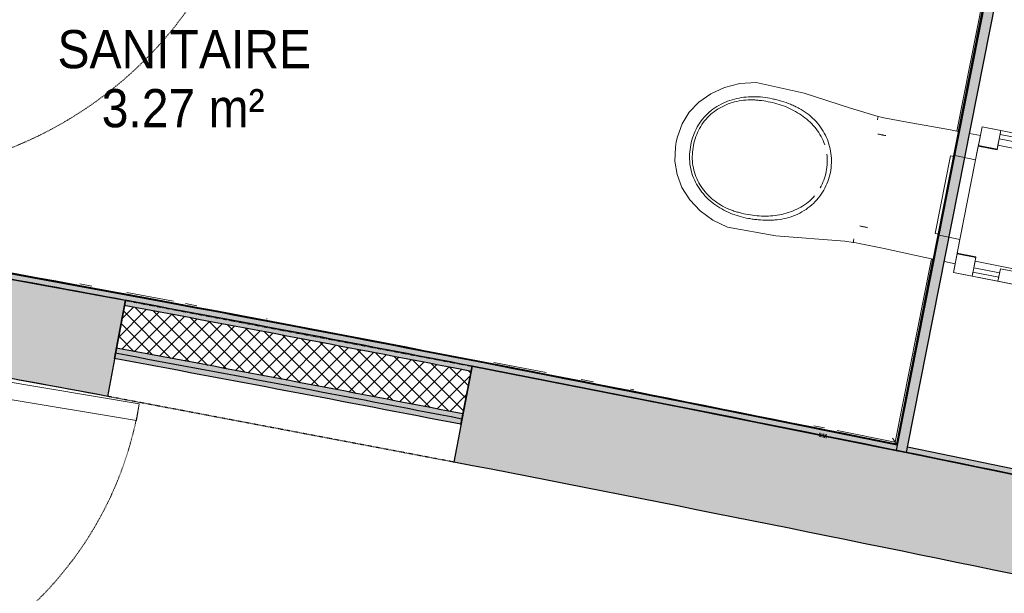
# Model space of a CAD drawing. Header units: millimetres. Extents: x -24070 to 30874, y -36590 to 4541.
# Tile 76 of 86: x 3655 to 5974, y -23585 to -22234. Entities that reach past the tile are written whole.
import ezdxf

# ---------------------------------------------------------------- set-up
doc = ezdxf.new("R2010")
doc.units = ezdxf.units.MM
for name, pattern in [('Centre', [29.999999, 12, -6, 6, -6]), ('Tiret', [2.5, 1.25, -1.25]), ('Tiret_2_', [2.5, 1.25, -1.25])]:
    doc.linetypes.add(name, pattern=pattern)
doc.layers.add('A-AREA', color=4, linetype='Tiret', lineweight=100, true_color=0x00ffff)
doc.layers.add('A-DOOR-HDLN', color=5, linetype='Tiret', lineweight=25, true_color=0x0000ff)
for name, color, linetype, lineweight in [('A-AREA-IDEN', 7, 'Continuous', 30), ('A-DOOR', 7, 'Continuous', 25), ('A-DOOR-FRAM', 7, 'Continuous', 25), ('A-FLOR-HRAL', 7, 'Continuous', 18), ('A-WALL', 7, 'Continuous', 25), ('A-WALL-PATT', 7, 'Continuous', 25), ('BATIEMENT', 7, 'Continuous', 18), ('BATIMENT', 7, 'Continuous', 25), ('ELEMENTS DETAILS', 7, 'Continuous', 18), ('EQP SPE', 7, 'Continuous', 18), ('SANITAIRES', 7, 'Continuous', 18), ('SOLS', 7, 'Continuous', 25)]:
    doc.layers.add(name, color=color, linetype=linetype, lineweight=lineweight)
doc.styles.add('Arial', font='arial.ttf', dxfattribs={"width": 0.9, "height": 90})

# ---------------------------------------------------------------- blocks, each defined once
blk = doc.blocks.new('PRT_SIMPLE_HUI_58x68x48 - PRT_BOIS_1V_930x2040x40-V6-2021_015_1111_DCE_1_50_N0 FINI_PLB_EG')
at = {"layer": 'ELEMENTS DETAILS', "lineweight": 25}
h = blk.add_hatch(color=256, dxfattribs=at)
h.paths.add_polyline_path([(-483.8, -9.7), (-485.1, -11.7), (-496.1, -13.2), (-500.5, -13.2), (-500.5, -14.5), (-495.8, -14.5), (-483.8, -12.8), (-483.8, -10.4)])
h.paths.add_polyline_path([(-508.5, -11.5), (-502, -11.5), (-502.2, -10.3), (-505.2, -10.3), (-505.2, -9.3), (-488.2, -9.5), (-485.1, -10.6), (-483.8, -9.7), (-489, -8), (-508.5, -8), (-508.5, -10.9)])
h = blk.add_hatch(color=256, dxfattribs=at)
h.paths.add_polyline_path([(413.8, -12.8), (426.3, -14.5), (430.5, -14.5), (430.2, -13.2), (425.7, -13.1), (415.1, -11.7), (413.8, -9.7), (413.8, -11.9)])
h.paths.add_polyline_path([(413.8, -9.7), (415.1, -10.6), (418.8, -9.3), (435.2, -9.6), (435.2, -10.3), (432, -10.3), (432, -11.5), (438.5, -11.5), (438.5, -8), (418.5, -8), (414.8, -9.3)])
at = {"layer": 'A-DOOR'}
for p, q in [((-499.5, -14.5), (-499.5, -54.5)), ((426, -14.5), (-496, -14.5)), ((430.5, -54.5), (430.5, -14.5)), ((-499.5, -54.5), (430.5, -54.5)), ((417, -54.5), (417, -977.5))]:
    blk.add_line(p, q, dxfattribs=at)
at = {"layer": 'A-DOOR-FRAM'}
for p, q in [((-487, 56), (-545, 56)), ((-545, 56), (-545, 47.5)), ((-487, -8), (-487, 56)), ((475, 56), (417, 56)), ((417, 56), (417, -8)), ((475, 47.5), (475, 56)), ((-502, -56), (-502, -11.5)), ((-488.5, -8), (-487, -8)), ((417, -8), (418.5, -8)), ((432, -11.5), (432, -56)), ((-545, -49.5), (-545, -56)), ((-545, -56), (-502, -56)), ((432, -56), (475, -56)), ((475, -56), (475, -49.5))]:
    blk.add_line(p, q, dxfattribs=at)
at = {"layer": 'BATIMENT'}
for p, q in [((-427.1, 55), (-450.6, 55)), ((-450.6, 55), (-450.6, 54.5)), ((-450.6, 54.5), (-450.6, 50.4)), ((-427.1, 54.5), (-450.6, 54.5)), ((-450.6, 50.4), (-450.6, 43.3)), ((-427.1, 50.4), (-450.6, 50.4)), ((-319.6, 55), (-427.1, 55)), ((-427.1, 55), (-427.1, 54.5)), ((-427.1, 54.5), (-427.1, 55)), ((-427.1, 54.5), (-427.1, 50.4)), ((-319.6, 54.5), (-427.1, 54.5)), ((-427.1, 50.4), (-427.1, 54.5)), ((-427.1, 50.4), (-427.1, 43.3)), ((-319.6, 50.4), (-427.1, 50.4)), ((-427.1, 43.3), (-427.1, 50.4)), ((-319.6, 54.5), (-319.6, 55)), ((-319.6, 50.4), (-319.6, 54.5)), ((-319.6, 43.3), (-319.6, 50.4)), ((-450.6, 34), (-450.6, 43.3)), ((-450.6, 25.6), (-450.6, 34)), ((-427.1, 34), (-450.6, 34)), ((-450.6, 15.2), (-450.6, 25.6)), ((-427.1, 25.6), (-450.6, 25.6)), ((-427.1, 34), (-427.1, 43.3)), ((-427.1, 43.3), (-427.1, 34)), ((-427.1, 32.8), (-427.1, 34)), ((-319.6, 34), (-427.1, 34)), ((-427.1, 34), (-427.1, 25.6)), ((-427.1, 32.8), (-319.6, 32.8)), ((-427.1, 25.6), (-427.1, 15.2)), ((-319.6, 43.3), (-319.6, 34)), ((-319.6, 34), (-319.6, 32.8)), ((-450.6, 4.4), (-450.6, 15.2)), ((-427.1, 15.2), (-450.6, 15.2)), ((-450.6, -4), (-450.6, 4.4)), ((-450.6, 4.4), (-427.1, 4.4)), ((-427.1, 15.2), (-427.1, 4.4)), ((-427.1, 4.4), (-427.1, -4)), ((-465.6, -5.5), (-465.6, -14.5)), ((-413.4, -5.5), (-465.6, -5.5)), ((-450.6, -4), (-450.6, -5)), ((-450.6, -5), (-427.1, -5)), ((-427.1, -5), (-427.1, -4)), ((-413.4, -14.5), (-413.4, -5.5)), ((-465.6, -54.5), (-465.6, -63.5)), ((-465.6, -63.5), (-413.4, -63.5)), ((-427.1, -64), (-450.6, -64)), ((-450.6, -64), (-450.6, -65)), ((-450.6, -73.4), (-450.6, -65)), ((-427.1, -65), (-427.1, -64)), ((-427.1, -65), (-427.1, -73.4)), ((-413.4, -63.5), (-413.4, -54.5)), ((-450.6, -84.2), (-450.6, -73.4)), ((-427.1, -73.4), (-450.6, -73.4)), ((-450.6, -94.6), (-450.6, -84.2)), ((-450.6, -84.2), (-427.1, -84.2)), ((-427.1, -73.4), (-427.1, -84.2)), ((-427.1, -84.2), (-427.1, -94.6)), ((-450.6, -103), (-450.6, -94.6)), ((-450.6, -94.6), (-427.1, -94.6)), ((-450.6, -112.3), (-450.6, -103)), ((-450.6, -103), (-427.1, -103)), ((-450.6, -112.3), (-450.6, -119.4)), ((-427.1, -94.6), (-427.1, -103)), ((-427.1, -103), (-427.1, -101.8)), ((-319.6, -101.8), (-427.1, -101.8)), ((-427.1, -112.3), (-427.1, -103)), ((-427.1, -103), (-319.6, -103)), ((-427.1, -103), (-427.1, -112.3)), ((-427.1, -112.3), (-427.1, -119.4)), ((-427.1, -119.4), (-427.1, -112.3)), ((-319.6, -101.8), (-319.6, -103)), ((-319.6, -103), (-319.6, -112.3)), ((-319.6, -119.4), (-319.6, -112.3)), ((-450.6, -119.4), (-450.6, -123.5)), ((-450.6, -119.4), (-427.1, -119.4)), ((-450.6, -123.5), (-450.6, -124)), ((-450.6, -123.5), (-427.1, -123.5)), ((-450.6, -124), (-427.1, -124)), ((-427.1, -119.4), (-427.1, -123.5)), ((-427.1, -119.4), (-319.6, -119.4)), ((-427.1, -123.5), (-427.1, -119.4)), ((-427.1, -123.5), (-427.1, -124)), ((-427.1, -123.5), (-319.6, -123.5)), ((-427.1, -124), (-427.1, -123.5)), ((-427.1, -124), (-319.6, -124)), ((-319.6, -123.5), (-319.6, -119.4)), ((-319.6, -124), (-319.6, -123.5))]:
    blk.add_line(p, q, dxfattribs=at)
at = {"layer": 'BATIMENT', "color": 176, "linetype": 'Tiret', "lineweight": 18, "true_color": 0x000080}
blk.add_arc((428, -54.5), 930, 180, 269.3192, dxfattribs=at)
at = {"layer": 'BATIMENT'}
for radius, start, end in [(9.12, 155.8208, 180), (9.12, 180, 204.1792), (7.5, 360, 180), (7.5, 180, 360), (7.5, 180, 240), (7.5, 135, 161.7589), (9.12, 111.9887, 120), (7.5, 60, 120), (7.5, 270, 0), (9.12, 60, 68.0113), (7.5, 0, 30), (9.12, 0, 24.1792), (9.12, 240, 248.0113)]:
    blk.add_arc((429, -65.5), radius, start, end, dxfattribs=at)
at = {"layer": 'ELEMENTS DETAILS'}
for p, q in [((-488.5, -8), (-508.5, -8)), ((-508.5, -8), (-508.5, -11.5)), ((-508.5, -11.5), (-502, -11.5)), ((-505.2, -10.3), (-505.2, -9.3)), ((-505.2, -9.3), (-488.7, -9.3)), ((-502, -10.3), (-505.2, -10.3)), ((-502, -11.5), (-502, -10.3)), ((-496.1, -13.2), (-500.5, -13.2)), ((-500.5, -13.2), (-500.5, -14.5)), ((-500.5, -14.5), (-496, -14.5)), ((-485.1, -11.7), (-496.1, -13.2)), ((-496, -14.5), (-483.8, -12.8)), ((-488.7, -9.3), (-485.1, -10.6)), ((-483.8, -9.7), (-488.5, -8)), ((-485.1, -10.6), (-485.1, -11.7)), ((-483.8, -12.8), (-483.8, -9.7)), ((418.5, -8), (413.8, -9.7)), ((413.8, -9.7), (413.8, -12.8)), ((413.8, -12.8), (426, -14.5)), ((415.1, -10.6), (418.7, -9.3)), ((415.1, -11.7), (415.1, -10.6)), ((426.1, -13.2), (415.1, -11.7)), ((438.5, -8), (418.5, -8)), ((418.7, -9.3), (435.2, -9.3)), ((426, -14.5), (430.5, -14.5)), ((430.5, -13.2), (426.1, -13.2)), ((430.5, -14.5), (430.5, -13.2)), ((435.2, -10.3), (432, -10.3)), ((432, -10.3), (432, -11.5)), ((432, -11.5), (438.5, -11.5)), ((435.2, -9.3), (435.2, -10.3)), ((438.5, -11.5), (438.5, -8))]:
    blk.add_line(p, q, dxfattribs=at)
at = {"layer": 'EQP SPE'}
for p, q in [((430.5, -40.5), (430.5, -54.5)), ((430.5, -54.5), (403.5, -54.5))]:
    blk.add_line(p, q, dxfattribs=at)
blk = doc.blocks.new('51_PORTE_2 VENTEAUX TUNEL  - 166X204-479372-2021_015_1111_DCE_1_50_N0 FINI_PLB_EG')
at = {"layer": 'BATIMENT', "color": 251, "lineweight": 18, "true_color": 0x646464}
for p, q in [((-845, 1003), (-845, 158)), ((-845, 1003), (-805, 1003)), ((-805, 1003), (-805, 158)), ((805, 1003), (805, 158)), ((845, 1003), (805, 1003)), ((845, 1003), (845, 158)), ((-805, 158), (-845, 158)), ((805, 158), (845, 158))]:
    blk.add_line(p, q, dxfattribs=at)
at = {"layer": 'BATIMENT'}
for p, q in [((-873.5, 158), (-846, 158)), ((-846, 158), (-846, 112)), ((846, 158), (876, 158)), ((846, 112), (846, 158)), ((876, 158), (876, -8)), ((-846, 112), (-830, 112)), ((-830, 112), (-830, -8)), ((830, 112), (846, 112)), ((830, -8), (830, 112)), ((-830, -8), (-873.5, -8)), ((876, -8), (830, -8))]:
    blk.add_line(p, q, dxfattribs=at)
at = {"layer": 'BATIMENT', "color": 251, "linetype": 'Tiret', "lineweight": 18, "true_color": 0x646464}
for centre, start, end in [((-845, 158), 360, 90), ((845, 158), 90, 180)]:
    blk.add_arc(centre, 845, start, end, dxfattribs=at)
blk = doc.blocks.new('Garde-corps - Garde-corps-523017-2021_015_1111_DCE_1_50_N0 FINI_PLB_EG')
at = {"layer": 'A-FLOR-HRAL'}
for p, q in [((5947.9, -22063.1), (5862.1, -22496.9)), ((5952, -22060.4), (5865.5, -22497.5)), ((5802.7, -22797.3), (5717.2, -23229.4)), ((5806.1, -22798), (5719.9, -23233.5)), ((3824.5, -22861.9), (3796.3, -22856.7)), ((4016.8, -22897.6), (3906.9, -22877.2)), ((4072.1, -22908), (4045.1, -22902.9)), ((4238.1, -22939.2), (4236.5, -22938.9)), ((4895.1, -23065.5), (4771.6, -23041.5)), ((5006.6, -23087.4), (4977.3, -23081.6)), ((5101.5, -23106), (5093.6, -23104.5)), ((5550.7, -23195.7), (5525.5, -23190.6)), ((5717.2, -23229.4), (5580.2, -23201.6))]:
    blk.add_line(p, q, dxfattribs=at)
blk.add_arc((-16003.4, -130034.4), 108987.8, 78.502843, 79.91674, dxfattribs=at)
for points, knots in [([(5711, -23220.1), (5711.3, -23220.5), (5711.8, -23221.3), (5712.6, -23222.5), (5713.4, -23223.7), (5714.1, -23224.8), (5715, -23226.1), (5715.9, -23227.5), (5716.7, -23228.6), (5717.1, -23229.3), (5717.2, -23229.4)], [0.3928571, 0.3928571, 0.3928571, 0.3928571, 0.4285714, 0.4642857, 0.5, 0.5357143, 0.5714286, 0.625, 0.6785714, 0.6999399, 0.6999399, 0.6999399, 0.6999399]), ([(5717.2, -23229.4), (5717.2, -23229.4), (5717.2, -23229.5), (5717.4, -23229.7), (5717.5, -23229.9), (5717.7, -23230.1), (5717.8, -23230.4), (5718, -23230.6), (5718.2, -23230.9), (5718.4, -23231.3), (5718.6, -23231.6), (5719, -23232.1), (5719.4, -23232.7), (5719.7, -23233.2), (5719.9, -23233.5)], [0, 0, 0, 0, 0.125, 0.25, 0.3125, 0.375, 0.4375, 0.5, 0.5625, 0.625, 0.6875, 0.75, 0.875, 1, 1, 1, 1])]:
    blk.add_open_spline(points, degree=3, knots=knots, dxfattribs=at)
blk = doc.blocks.new('B02_ARC_rvt-1-2021_015_1111_DCE_1_50_N0 FINI_PLB_EG')
at = {"layer": 'A-WALL-PATT', "true_color": 0xdadada}
for points in [[(5744, -23253.7), (6664.6, -18600.1), (6640, -18595.3), (5719.5, -23248.7), (5731.7, -23251.2)], [(4694.1, -23187.4), (4696.4, -23175.1), (4285.9, -23096.4), (3879.7, -23020.1), (3877.5, -23032.4), (4289.2, -23109.7), (4544.6, -23158.7)]]:
    blk.add_hatch(color=254, dxfattribs=at).paths.add_polyline_path(points)
h = blk.add_hatch(color=254, dxfattribs=at)
h.paths.add_polyline_path([(3902.9, -22895.2), (3905.2, -22883), (3481.8, -22805.2), (3062.8, -22729.9), (3060.3, -22742.1), (3522.8, -22825.4), (3778.3, -22872.3)])
h.paths.add_polyline_path([(2991.4, -22729.9), (2993.8, -22717.6), (2981.5, -22715.4), (2979.5, -22727.8), (2987.7, -22729.2)])
at = {"layer": 'A-WALL-PATT', "lineweight": 5, "true_color": 0xdadada}
for points in [[(4720.6, -23050.4), (4723, -23038.1), (4289.2, -22955.1), (3905.2, -22883), (3902.9, -22895.2), (4376, -22984.3), (4718.2, -23049.9)], [(4718.2, -23062.7), (4720.6, -23050.4), (4289.2, -22967.8), (3902.9, -22895.2), (3900.7, -22907.5), (4311.9, -22984.8), (4544.6, -23029.4)], [(4696.4, -23175.1), (4698.8, -23162.8), (4285.9, -23083.7), (3882, -23007.8), (3879.7, -23020.1), (4290.6, -23097.3), (4694.1, -23174.6)]]:
    blk.add_hatch(color=254, dxfattribs=at).paths.add_polyline_path(points)
at = {"layer": 'A-WALL-PATT', "lineweight": 18}
h = blk.add_hatch(dxfattribs=at)
h.set_pattern_fill('FP_1', color=256, style=0, pattern_type=2)
h.set_pattern_definition([(45, (0, 0), (-17.67767, 17.67767), []), (135, (0, 0), (-17.67767, -17.67767), [])])
h.paths.add_polyline_path([(4698.8, -23162.8), (4718.2, -23062.7), (4289.2, -22980.5), (3900.7, -22907.5), (3882, -23007.8), (4354.6, -23096.8), (4696.4, -23162.4)])
at = {"layer": 'A-WALL-PATT', "true_color": 0xdadada}
h = blk.add_hatch(color=254, dxfattribs=at)
h.paths.add_polyline_path([(6080.2, -23322.8), (6082.7, -23310.5), (5746.4, -23241.5), (5744, -23253.7), (6076.6, -23322)])
h.paths.add_polyline_path([(5719.5, -23248.7), (5721.9, -23236.5), (5220.3, -23135.7), (4723, -23038.1), (4720.6, -23050.4), (5311, -23166.6), (5658.4, -23236.5)])
at = {"layer": 'A-AREA'}
blk.add_line((5555.1, -23215.4), (5538.6, -23212.1), dxfattribs=at)
at = {"layer": 'A-WALL'}
for p, q in [((5721.9, -23236.5), (5719.5, -23248.7)), ((5744, -23253.7), (5746.4, -23241.5))]:
    blk.add_line(p, q, dxfattribs=at)
for radius in [108960.3, 108972.8, 108858.3, 108845.8]:
    blk.add_arc((-16003.4, -130034.4), radius, 79.03693, 79.474503, dxfattribs=at)
at = {"layer": 'BATIEMENT', "lineweight": 25}
for p, q in [((5746.4, -23241.5), (6664.6, -18600.1)), ((5952.6, -22060), (5720.3, -23234.1)), ((5954.9, -22058.4), (5721.9, -23236.5)), ((5722.3, -23234.5), (5954.6, -22060.3)), ((3902.9, -22895.2), (3877.5, -23032.4)), ((4694.1, -23187.4), (4720.6, -23050.4)), ((5721.9, -23236.5), (5722.3, -23234.5))]:
    blk.add_line(p, q, dxfattribs=at)
at = {"layer": 'BATIEMENT', "lineweight": 25, "flags": 128}
for points in [[(5720.3, -23234.1), (4840.7, -23059), (3959.8, -22891.1), (3077.4, -22730.4)], [(3060.3, -22742.1), (3481.8, -22817.9), (3902.9, -22895.2)], [(3905.2, -22883), (3490.3, -22806.7), (3075.1, -22732)], [(4720.6, -23050.4), (5220.3, -23148.4), (5719.5, -23248.7)], [(5721.9, -23236.5), (5222.7, -23136.1), (4723, -23038.1)], [(5719.5, -23248.7), (5731.7, -23251.2), (5744, -23253.7)], [(5744, -23253.7), (5912.1, -23288.1), (6080.2, -23322.8)], [(6058.2, -23305.4), (5902.3, -23273.3), (5746.4, -23241.5)]]:
    blk.add_lwpolyline(points, dxfattribs=at)
at = {"layer": 'BATIEMENT', "lineweight": 25}
for radius, start, end in [(108985.3, 78.501522, 79.91808), (108985.3, 79.03693, 79.474503), (108833.3, 79.03693, 79.474503)]:
    blk.add_arc((-16003.4, -130034.4), radius, start, end, dxfattribs=at)
at = {"layer": 'SOLS'}
for p, q in [((4960.3, -23097.1), (5019.6, -23108.8)), ((5120, -23128.5), (5196.8, -23143.8))]:
    blk.add_line(p, q, dxfattribs=at)
blk.add_arc((-16003.4, -130034.4), 108742.8, 79.473918, 79.697415, dxfattribs=at)
at = {"layer": 'BATIEMENT', "lineweight": 18}
blk.add_blockref('Garde-corps - Garde-corps-523017-2021_015_1111_DCE_1_50_N0 FINI_PLB_EG', (0, 0), dxfattribs=at)
at = {"layer": 'BATIMENT', "lineweight": 18}
for name, p, rotation in [('PRT_SIMPLE_HUI_58x68x48 - PRT_BOIS_1V_930x2040x40-V6-2021_015_1111_DCE_1_50_N0 FINI_PLB_EG', (3155.5, -22080.9), 78.8099662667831), ('51_PORTE_2 VENTEAUX TUNEL  - 166X204-479372-2021_015_1111_DCE_1_50_N0 FINI_PLB_EG', (2809, -23808.9), 260.6176703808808)]:
    blk.add_blockref(name, p, dxfattribs=dict(at, rotation=rotation))
blk = doc.blocks.new('Ouverture en rectangle - Ouverture en rectangle _83x207_-3216016-2021_015_1111_DCE_1_50_N0 FINI_PLB_EG')
at = {"layer": 'A-DOOR-HDLN', "linetype": 'Tiret_2_'}
for p, q in [((-415, 115), (415, 115)), ((415, -115), (-415, -115))]:
    blk.add_line(p, q, dxfattribs=at)
blk = doc.blocks.new('B02_DC_STR_rvt-1-2021_015_1111_DCE_1_50_N0 FINI_PLB_EG')
at = {"layer": 'A-WALL-PATT', "true_color": 0x787878}
h = blk.add_hatch(color=8, dxfattribs=at)
h.paths.add_polyline_path([(11204.4, -24750.4), (11258.6, -24526.9), (10714.2, -24387.8), (10278.1, -24278.3), (10223.4, -24501.8), (10823.7, -24653), (11186.3, -24745.8)])
h.paths.add_polyline_path([(9417.2, -24304.7), (9471.8, -24081.2), (8841.8, -23931.9), (8316, -23810), (8265.6, -24034.4), (8894.3, -24180.4)])
h.paths.add_polyline_path([(7387.5, -23837.2), (7437.9, -23612.8), (7140.1, -23547.6), (6940.1, -23504.3), (6892.6, -23729.4), (7189.1, -23793.7)])
h.paths.add_polyline_path([(6080.5, -23557.7), (6128.1, -23332.7), (5379.4, -23180.3), (4720.3, -23050.4), (4677.5, -23276.3), (5424.7, -23423.9), (5821.9, -23505)])
h.paths.add_polyline_path([(3862, -23121.6), (3904.9, -22895.6), (3522.8, -22825.3), (3159.2, -22759.7), (3121.7, -22986.7), (3532.2, -23060.9), (3778.3, -23106.2)])
at = {"layer": 'BATIEMENT', "lineweight": 25}
for p, q in [((3862, -23121.6), (3904.9, -22895.6)), ((4720.3, -23050.4), (4677.5, -23276.3))]:
    blk.add_line(p, q, dxfattribs=at)
for radius, start, end in [(108972.8, 79.473456, 79.871997), (108742.8, 79.473918, 79.870419), (108972.8, 78.282163, 79.037057), (108742.8, 78.282624, 79.036596)]:
    blk.add_arc((-16003.4, -130034.4), radius, start, end, dxfattribs=at)
at = {"layer": 'BATIMENT', "color": 5, "lineweight": 25, "true_color": 0x0000ff, "rotation": 349.2552567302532}
blk.add_blockref('Ouverture en rectangle - Ouverture en rectangle _83x207_-3216016-2021_015_1111_DCE_1_50_N0 FINI_PLB_EG', (4291.2, -23086), dxfattribs=at)
blk = doc.blocks.new('Sanitary_Toilet-Cisterns_SIAMP_Ingenio-Self-supporting-WC-Frame - Default-1347633-2021_015_1111_DCE_1_50_N0 FINI_PLB_EG')
at = {"layer": 'ELEMENTS DETAILS'}
for p, q in [((-93.2, 50), (-95.7, 50)), ((-95.7, 50), (-95.7, 0)), ((-95.7, 50), (-95.7, 0)), ((95.7, 50), (-95.7, 50)), ((93.2, 60.2), (-93.2, 60.2)), ((-93.2, 60.2), (-93.2, 50)), ((-93.2, 60.2), (-93.2, 50)), ((93.2, 60.2), (-93.2, 60.2)), ((-93.2, 50), (93.2, 50)), ((93.2, 50), (93.2, 60.2)), ((93.2, 50), (93.2, 60.2)), ((95.7, 50), (93.2, 50)), ((95.7, 0), (95.7, 50)), ((95.7, 0), (95.7, 50)), ((175, 0), (95.7, 0)), ((175, -200), (175, 0)), ((-95.7, 0), (-175, 0)), ((-175, 0), (-175, -200)), ((-130, -0.2), (-175, -0.2)), ((-175, -0.2), (-175, -45)), ((-130, 0), (-130, -45)), ((-128.4, 0), (-130, 0)), ((-130, -45), (-130, -0.2)), ((128.4, 0), (-128.4, 0)), ((-128.4, 0), (-128.4, -45)), ((-128.4, -45), (-128.4, 0)), ((-95.7, 0), (95.7, 0)), ((128.4, 0), (128.4, -45)), ((130, 0), (128.4, 0)), ((128.4, -45), (128.4, 0)), ((130, -45), (130, 0)), ((175, -0.2), (130, -0.2)), ((130, -0.2), (130, -45)), ((175, -45), (175, -0.2)), ((-165, -45), (-175, -45)), ((-175, -45), (-175, -107)), ((-175, -45), (-130, -45)), ((-165, -107), (-165, -45)), ((-139.3, -45), (-155, -45)), ((-155, -45), (-155, -107)), ((-139.3, -145), (-139.3, -45)), ((-128.4, -45), (-139.3, -45)), ((-139.3, -45), (-139.3, -145)), ((-130, -45), (-128.4, -45)), ((128.4, -45), (130, -45)), ((139.3, -45), (128.4, -45)), ((130, -45), (175, -45)), ((155, -45), (139.3, -45)), ((139.3, -45), (139.3, -145)), ((139.3, -145), (139.3, -45)), ((155, -107), (155, -45)), ((175, -45), (165, -45)), ((165, -45), (165, -107)), ((175, -107), (175, -45)), ((-145, -107), (-175, -107)), ((-175, -107), (-175, -200)), ((-175, -107), (-165, -107)), ((-155, -107), (-145, -107)), ((-145, -107), (-145, -200)), ((-145, -200), (-145, -107)), ((145, -107), (155, -107)), ((145, -200), (145, -107)), ((175, -107), (145, -107)), ((145, -107), (145, -200)), ((165, -107), (175, -107)), ((175, -200), (175, -107)), ((-145, -200), (-145, -145)), ((-145, -145), (145, -145)), ((-139.3, -145), (139.3, -145)), ((145, -145), (145, -200)), ((-175, -200), (-145, -200)), ((-175, -200), (-145, -200)), ((145, -200), (175, -200)), ((145, -200), (175, -200))]:
    blk.add_line(p, q, dxfattribs=at)
blk = doc.blocks.new('POR_Matura_P2430_BIM_FR - P243001 - MATURA CUV SUSP RALLONGEE 70 BLANC-V11-2021_015_1111_DCE_1_50_N0 FINI_PLB_EG')
at = {"layer": 'SANITAIRES'}
for p, q in [((5675.2, -22470.3), (5675.5, -22468.8)), ((5675.5, -22468.7), (5675.9, -22467.3)), ((5675.9, -22467.2), (5676.2, -22465.8)), ((5676.2, -22465.8), (5676.5, -22464.5)), ((5676.5, -22464.5), (5676.7, -22463.5)), ((5684.1, -22464), (5677, -22462.4)), ((5690.8, -22465.4), (5684.1, -22464)), ((5745.7, -22476), (5690.8, -22465.4)), ((5847.3, -22494.2), (5745.7, -22476)), ((5866, -22497.6), (5847.3, -22494.2)), ((5687, -22505.9), (5686.1, -22505.7)), ((5694.8, -22507.4), (5693.4, -22507.1)), ((5918, -22507.1), (5892.6, -22502.5)), ((5643.3, -22722.2), (5644.2, -22722.4)), ((5650.6, -22723.7), (5652, -22724)), ((5619.2, -22753.9), (5619.5, -22752.4)), ((5619.5, -22752.4), (5619.7, -22750.8)), ((5618.4, -22758.8), (5625.6, -22760)), ((5618.6, -22757.7), (5618.8, -22756.7)), ((5618.8, -22756.6), (5619, -22755.4)), ((5619, -22755.3), (5619.2, -22753.9)), ((5625.6, -22760), (5632.3, -22761.3)), ((5632.3, -22761.3), (5687.1, -22772.4)), ((5687.1, -22772.4), (5788, -22794.2)), ((5788, -22794.2), (5806.6, -22798.1)), ((5833, -22803.8), (5858.3, -22809.2))]:
    blk.add_line(p, q, dxfattribs=at)
at = {"layer": 'SANITAIRES', "flags": 128}
for points in [[(5502.7, -22407.3), (5389.7, -22382.5), (5351.1, -22385.1), (5315, -22394), (5282.6, -22408.7), (5254.6, -22428.6), (5232.2, -22452.5), (5215.6, -22479.7), (5204.3, -22510.3), (5201.5, -22522.4)], [(5677, -22462.4), (5611.6, -22443.2), (5502.7, -22407.3)], [(5676.7, -22463.5), (5676.9, -22462.8), (5677, -22462.5), (5677, -22462.4)], [(5686.1, -22505.7), (5685.1, -22505.5), (5684, -22505.3), (5682.7, -22505), (5681.2, -22504.7), (5679.6, -22504.4), (5678, -22504.1), (5676.3, -22503.7)], [(5693.4, -22507.1), (5691.9, -22506.8), (5690.4, -22506.5), (5689.1, -22506.3), (5688, -22506.1), (5687, -22505.9)], [(5436.3, -22743.5), (5322.3, -22723.4), (5287.6, -22706.3), (5257.6, -22684.4), (5233.2, -22658.4), (5214.9, -22629.4), (5203.3, -22598.8), (5198.3, -22567.3), (5199.5, -22534.7), (5201.5, -22522.4)], [(5633.5, -22720.3), (5635.2, -22720.6), (5636.8, -22721), (5638.4, -22721.3), (5639.9, -22721.6), (5641.2, -22721.8), (5642.3, -22722), (5643.3, -22722.2)], [(5644.2, -22722.4), (5645.2, -22722.6), (5646.3, -22722.8), (5647.6, -22723.1), (5649.1, -22723.4), (5650.6, -22723.7)], [(5436.3, -22743.5), (5598.2, -22755.8), (5618.4, -22758.8)], [(5618.4, -22758.8), (5618.4, -22758.7), (5618.5, -22758.4), (5618.6, -22757.7)]]:
    blk.add_lwpolyline(points, dxfattribs=at)
at = {"layer": 'SANITAIRES'}
for points, knots in [([(5235.7, -22529.2), (5237.2, -22521.8), (5241.1, -22507.4), (5250.3, -22486.7), (5262.9, -22468), (5278.6, -22451.8), (5296.9, -22438.5), (5317, -22428.3), (5338.4, -22421.1), (5360.5, -22416.8), (5382.9, -22415.4), (5405.4, -22416.4), (5423.9, -22419.7), (5438.5, -22423.2), (5452.9, -22427.3), (5467.1, -22432.2), (5480.8, -22438.2), (5494.2, -22444.9), (5510.1, -22455), (5527.2, -22469.7), (5541.7, -22486.9), (5553.4, -22506.3), (5561.7, -22527.3), (5566.5, -22549.3), (5567.5, -22571.9), (5565.8, -22586.7), (5564.4, -22594.1)], [0, 0, 0, 0, 0.045455, 0.090909, 0.136364, 0.181818, 0.227273, 0.272727, 0.318182, 0.363636, 0.409091, 0.454545, 0.5, 0.522727, 0.545455, 0.590909, 0.613636, 0.636364, 0.681818, 0.727273, 0.772727, 0.818182, 0.863636, 0.909091, 0.954545, 1, 1, 1, 1]), ([(5551.2, -22529), (5548.9, -22522.2), (5543.2, -22509.2), (5531.4, -22491.4), (5517, -22475.6), (5500.7, -22462), (5482.8, -22450.4), (5463.8, -22440.9), (5443.8, -22433.6), (5423.2, -22428.4), (5405.8, -22425.3), (5391.7, -22423.8), (5377.5, -22423.1), (5359.8, -22423.8), (5338.9, -22427.6), (5318.6, -22434.4), (5299.7, -22444.1), (5282.5, -22456.8), (5267.7, -22472.3), (5255.8, -22490.1), (5247.1, -22509.7), (5243.4, -22523.4), (5242, -22530.4)], [0.1363636, 0.1363636, 0.1363636, 0.1363636, 0.1818182, 0.2272727, 0.2727273, 0.3181818, 0.3636364, 0.4090909, 0.4545455, 0.5, 0.5454545, 0.5681818, 0.5909091, 0.6363636, 0.6818182, 0.7272727, 0.7727273, 0.8181818, 0.8636364, 0.9090909, 0.9545455, 1, 1, 1, 1]), ([(5564.4, -22594.1), (5562.9, -22601.6), (5558.8, -22615.9), (5549.2, -22636.4), (5536.5, -22655), (5515.6, -22676.6), (5489.8, -22692.7), (5461.3, -22702.2), (5442.7, -22705.4), (5427.8, -22706.6), (5412.8, -22706.9), (5397.8, -22706), (5382.9, -22704.4), (5368.1, -22702), (5349.8, -22698), (5328.6, -22690.4), (5308.4, -22680.5), (5289.5, -22668.2), (5272.5, -22653.4), (5257.8, -22636.3), (5246, -22617.1), (5237.6, -22596.1), (5233.1, -22574), (5232.4, -22551.4), (5234.2, -22536.6), (5235.7, -22529.2)], [0, 0, 0, 0, 0.045455, 0.090909, 0.136364, 0.181818, 0.272727, 0.318182, 0.363636, 0.386364, 0.409091, 0.454545, 0.477273, 0.5, 0.545455, 0.590909, 0.636364, 0.681818, 0.727273, 0.772727, 0.818182, 0.863636, 0.909091, 0.954545, 1, 1, 1, 1]), ([(5242, -22530.4), (5240.6, -22537.5), (5238.8, -22551.5), (5239.4, -22573), (5243.7, -22594), (5251.4, -22613.9), (5262.5, -22632.2), (5281, -22653.8), (5303.9, -22670.9), (5326.5, -22681.3), (5339.9, -22685.9), (5353.5, -22689.9), (5370.8, -22693.7), (5391.8, -22696.7), (5413, -22697.5), (5434.3, -22696), (5455.2, -22692.1), (5475.5, -22685.7), (5494.8, -22676.6), (5512.5, -22664.6), (5522.8, -22654.7), (5527.4, -22649.4)], [0, 0, 0, 0, 0.0454545, 0.0909091, 0.1363636, 0.1818182, 0.2272727, 0.2727273, 0.3636364, 0.4090909, 0.4318182, 0.4545455, 0.5, 0.5454545, 0.5909091, 0.6363636, 0.6818182, 0.7272727, 0.7727273, 0.8181818, 0.8636364, 0.8636364, 0.8636364, 0.8636364]), ([(5554.5, -22592.2), (5556, -22585.2), (5557.6, -22571.6), (5557, -22557.9), (5556.2, -22551.4)], [0, 0, 0, 0, 0.04545455, 0.08737828, 0.08737828, 0.08737828, 0.08737828]), ([(5540.6, -22630.6), (5543.8, -22624.9), (5549.5, -22612.4), (5553.2, -22599.2), (5554.5, -22592.2)], [0.91262172, 0.91262172, 0.91262172, 0.91262172, 0.95454545, 1, 1, 1, 1])]:
    blk.add_open_spline(points, degree=3, knots=knots, dxfattribs=at)
blk = doc.blocks.new('B02_PLB_rvt-1-2021_015_1111_DCE_1_50_N0 FINI_PLB_EG')
at = {"layer": 'SANITAIRES', "color": 6, "linetype": 'Centre', "lineweight": 18, "true_color": 0xff00ff}
blk.add_blockref('POR_Matura_P2430_BIM_FR - P243001 - MATURA CUV SUSP RALLONGEE 70 BLANC-V11-2021_015_1111_DCE_1_50_N0 FINI_PLB_EG', (0, 0), dxfattribs=at)
at = {"layer": 'SANITAIRES', "color": 6, "linetype": 'Centre', "lineweight": 18, "true_color": 0xff00ff, "rotation": 78.82121492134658}
blk.add_blockref('Sanitary_Toilet-Cisterns_SIAMP_Ingenio-Self-supporting-WC-Frame - Default-1347633-2021_015_1111_DCE_1_50_N0 FINI_PLB_EG', (5888.1, -22658.1), dxfattribs=at)

msp = doc.modelspace()

# ---------------------------------------------------------------- block references
at = {"lineweight": 5}
for name in ['B02_DC_STR_rvt-1-2021_015_1111_DCE_1_50_N0 FINI_PLB_EG', 'B02_ARC_rvt-1-2021_015_1111_DCE_1_50_N0 FINI_PLB_EG', 'B02_PLB_rvt-1-2021_015_1111_DCE_1_50_N0 FINI_PLB_EG']:
    msp.add_blockref(name, (0, 0), dxfattribs=at)

# ---------------------------------------------------------------- texts
at = {"layer": 'A-AREA-IDEN', "color": 8, "true_color": 0x808080, "char_height": 90, "attachment_point": 1, "style": 'Arial'}
for s, insert, width in [('SANITAIRE', (3743.8, -22258.9), 703.481), ('3.27 m²', (3848, -22397.8), 454.557)]:
    msp.add_mtext(s, dxfattribs=dict(at, insert=insert, width=width))

doc.saveas('drawing.dxf')
